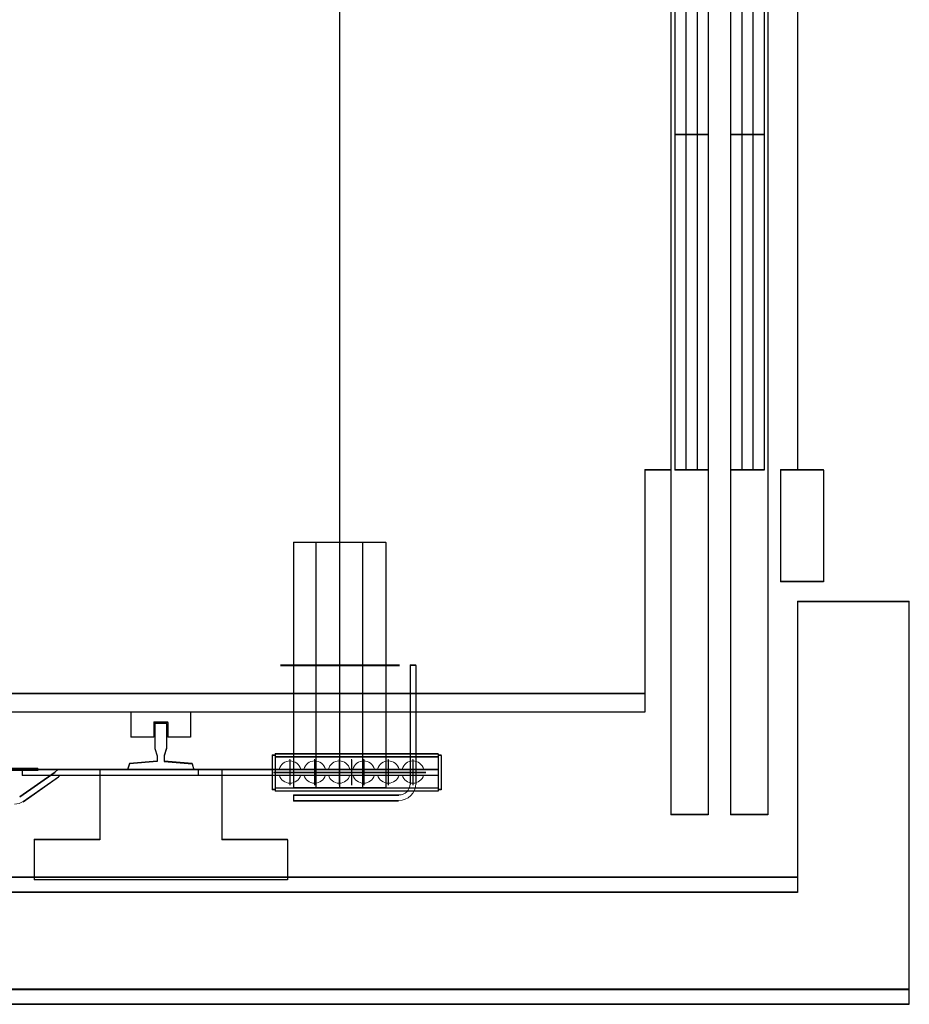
# Model space of a CAD drawing. Header units: millimetres. Extents: x -8642 to 28269, y -6609 to 3701.
# Tile 241 of 256: x 6906 to 7025, y -547 to -415. Entities that reach past the tile are written whole.
import ezdxf

# ---------------------------------------------------------------- set-up
doc = ezdxf.new("R2010")
doc.units = ezdxf.units.MM
doc.header["$LTSCALE"] = 1000
doc.header["$MEASUREMENT"] = 0
doc.linetypes.add('rzut 1 pietra$0$ArchiTECH.PC Solid Line Type', pattern=[0])
doc.linetypes.add('SUFIT_1 PIETRO$0$ArchiTECH.PC Solid Line Type', pattern=[0])
doc.layers.add('IS_ARCH', color=254, linetype='Continuous', lineweight=18)
doc.layers.add('SUFIT_1 PIETRO$0$INWENTARYZACJA', color=254, linetype='Continuous')

msp = doc.modelspace()

# ---------------------------------------------------------------- linework, layer by layer
at = {"layer": 'IS_ARCH', "linetype": 'rzut 1 pietra$0$ArchiTECH.PC Solid Line Type'}
for p, q in [((6993, -339.07), (6993, -521.57)), ((6993, -339.07), (6993, -521.57)), ((6993, -339.07), (6993, -521.57)), ((6998, -339.07), (6998, -521.57)), ((6998, -339.07), (6998, -521.57)), ((6998, -339.07), (6998, -521.57)), ((7001, -339.07), (7001, -521.57)), ((7001, -339.07), (7001, -521.57)), ((7001, -339.07), (7001, -521.57)), ((7006, -339.07), (7006, -521.57)), ((7006, -339.07), (7006, -521.57)), ((7006, -339.07), (7006, -521.57)), ((6948.5, -352.62), (6948.5, -518.02)), ((6948.5, -352.62), (6948.5, -518.02)), ((6948.5, -352.62), (6948.5, -518.02)), ((6993.5, -385.32), (6993.5, -475.32)), ((6993.5, -385.32), (6993.5, -475.32)), ((6993.5, -385.32), (6993.5, -475.32)), ((6995, -385.32), (6995, -475.32)), ((6995, -385.32), (6995, -475.32)), ((6995, -385.32), (6995, -475.32)), ((6996.5, -385.32), (6996.5, -475.32)), ((6996.5, -385.32), (6996.5, -475.32)), ((6996.5, -385.32), (6996.5, -475.32)), ((7002.5, -385.32), (7002.5, -475.32)), ((7002.5, -385.32), (7002.5, -475.32)), ((7002.5, -385.32), (7002.5, -475.32)), ((7004, -385.32), (7004, -475.32)), ((7004, -385.32), (7004, -475.32)), ((7004, -385.32), (7004, -475.32)), ((7005.5, -385.32), (7005.5, -475.32)), ((7005.5, -385.32), (7005.5, -475.32)), ((7005.5, -385.32), (7005.5, -475.32)), ((7010, -385.32), (7010, -475.32)), ((7010, -385.32), (7010, -475.32)), ((7010, -385.32), (7010, -475.32)), ((6998, -430.32), (6993.5, -430.32)), ((6998, -430.32), (6993.5, -430.32)), ((6998, -430.32), (6993.5, -430.32)), ((7005.5, -430.32), (7001, -430.32)), ((7005.5, -430.32), (7001, -430.32)), ((7005.5, -430.32), (7001, -430.32)), ((6993, -475.32), (6989.5, -475.32)), ((6989.5, -475.32), (6989.5, -507.82)), ((6993, -475.32), (6989.5, -475.32)), ((6989.5, -475.32), (6989.5, -507.82)), ((6989.5, -475.32), (6989.5, -507.82)), ((6993, -475.32), (6989.5, -475.32)), ((6998, -475.32), (6993.5, -475.32)), ((6998, -475.32), (6993.5, -475.32)), ((6998, -475.32), (6993.5, -475.32)), ((7005.5, -475.32), (7001, -475.32)), ((7005.5, -475.32), (7001, -475.32)), ((7005.5, -475.32), (7001, -475.32)), ((7007.7, -475.32), (7007.7, -490.32)), ((7013.5, -475.32), (7007.7, -475.32)), ((7007.7, -475.32), (7007.7, -490.32)), ((7013.5, -475.32), (7007.7, -475.32)), ((7013.5, -475.32), (7007.7, -475.32)), ((7007.7, -475.32), (7007.7, -490.32)), ((7013.5, -475.32), (7013.5, -490.32)), ((7013.5, -475.32), (7013.5, -490.32)), ((7013.5, -475.32), (7013.5, -490.32)), ((6942.32, -485.05), (6942.32, -517.99)), ((6954.7, -485.05), (6942.32, -485.05)), ((6942.32, -485.05), (6942.32, -517.99)), ((6954.7, -485.05), (6942.32, -485.05)), ((6954.7, -485.05), (6942.32, -485.05)), ((6942.32, -485.05), (6942.32, -517.99)), ((6945.32, -485.05), (6945.32, -517.99)), ((6945.32, -485.05), (6945.32, -517.99)), ((6945.32, -485.05), (6945.32, -517.99)), ((6951.6, -485.05), (6951.6, -517.99)), ((6951.6, -485.05), (6951.6, -517.99)), ((6951.6, -485.05), (6951.6, -517.99)), ((6954.7, -485.05), (6954.7, -517.99)), ((6954.7, -485.05), (6954.7, -517.99)), ((6954.7, -485.05), (6954.7, -517.99)), ((7013.5, -490.32), (7007.7, -490.32)), ((7013.5, -490.32), (7007.7, -490.32)), ((7013.5, -490.32), (7007.7, -490.32)), ((7025, -493), (7010, -493)), ((7010, -493), (7010, -532)), ((7025, -493), (7010, -493)), ((7010, -493), (7010, -530)), ((7010, -493), (7010, -530)), ((7025, -493), (7010, -493)), ((7010, -493), (7010, -530)), ((7025, -493), (7010, -493)), ((7025, -493), (7010, -493)), ((7010, -493), (7010, -530)), ((7025, -547), (7025, -493)), ((7025, -545), (7025, -493)), ((7025, -493), (7025, -493)), ((6940.56, -501.52), (6956.54, -501.52)), ((6940.56, -501.52), (6956.54, -501.52)), ((6940.56, -501.52), (6956.54, -501.52)), ((6957.97, -501.52), (6957.97, -517.49)), ((6958.73, -501.52), (6957.97, -501.52)), ((6957.97, -501.52), (6957.97, -517.49)), ((6958.73, -501.52), (6957.97, -501.52)), ((6958.73, -501.52), (6957.97, -501.52)), ((6957.97, -501.52), (6957.97, -517.49)), ((6958.73, -501.52), (6958.73, -517.45)), ((6958.73, -501.52), (6958.73, -517.45)), ((6958.73, -501.52), (6958.73, -517.45)), ((6989.5, -505.32), (6839.5, -505.32)), ((6989.5, -505.32), (6839.5, -505.32)), ((6989.5, -505.32), (6839.5, -505.32)), ((6989.5, -507.82), (6837, -507.82)), ((6989.5, -507.82), (6837, -507.82)), ((6989.5, -507.82), (6837, -507.82)), ((6920.5, -507.82), (6920.5, -511.17)), ((6920.5, -507.82), (6920.5, -511.17)), ((6920.5, -507.82), (6920.5, -511.17)), ((6928.5, -507.82), (6928.5, -511.17)), ((6928.5, -507.82), (6928.5, -511.17)), ((6928.5, -507.82), (6928.5, -511.17)), ((6923.56, -509.17), (6923.56, -511.17)), ((6925.44, -509.17), (6923.56, -509.17)), ((6923.56, -509.17), (6923.56, -511.17)), ((6925.44, -509.17), (6923.56, -509.17)), ((6925.44, -509.17), (6923.56, -509.17)), ((6923.56, -509.17), (6923.56, -511.17)), ((6923.71, -509.32), (6923.71, -512.66)), ((6925.29, -509.32), (6923.71, -509.32)), ((6923.71, -509.32), (6923.71, -512.66)), ((6925.29, -509.32), (6923.71, -509.32)), ((6925.29, -509.32), (6923.71, -509.32)), ((6923.71, -509.32), (6923.71, -512.66)), ((6925.29, -509.32), (6925.29, -512.66)), ((6925.29, -509.32), (6925.29, -512.66)), ((6925.29, -509.32), (6925.29, -512.66)), ((6925.44, -509.17), (6925.44, -511.17)), ((6925.44, -509.17), (6925.44, -511.17)), ((6925.44, -509.17), (6925.44, -511.17)), ((6923.56, -511.17), (6920.5, -511.17)), ((6923.56, -511.17), (6920.5, -511.17)), ((6923.56, -511.17), (6920.5, -511.17)), ((6928.5, -511.17), (6925.44, -511.17)), ((6928.5, -511.17), (6925.44, -511.17)), ((6928.5, -511.17), (6925.44, -511.17)), ((6923.71, -512.66), (6924.02, -513.66)), ((6923.71, -512.66), (6924.02, -513.66)), ((6923.71, -512.66), (6924.02, -513.66)), ((6924.02, -513.66), (6924.02, -514.41)), ((6924.02, -513.66), (6924.02, -514.41)), ((6924.02, -513.66), (6924.02, -514.41)), ((6925.29, -512.66), (6924.97, -513.66)), ((6925.29, -512.66), (6924.97, -513.66)), ((6925.29, -512.66), (6924.97, -513.66)), ((6924.97, -513.66), (6924.97, -514.41)), ((6924.97, -513.66), (6924.97, -514.41)), ((6924.97, -513.66), (6924.97, -514.41)), ((6939.85, -513.62), (6939.45, -513.62)), ((6939.45, -513.62), (6939.45, -518.22)), ((6939.85, -513.62), (6939.45, -513.62)), ((6939.45, -513.62), (6939.45, -518.22)), ((6939.45, -513.62), (6939.45, -518.22)), ((6939.85, -513.62), (6939.45, -513.62)), ((6961.75, -513.42), (6939.85, -513.42)), ((6939.85, -513.42), (6939.85, -518.42)), ((6961.75, -513.42), (6939.85, -513.42)), ((6939.85, -513.42), (6939.85, -518.42)), ((6939.85, -513.42), (6939.85, -518.42)), ((6961.75, -513.42), (6939.85, -513.42)), ((6961.75, -513.82), (6939.85, -513.82)), ((6961.75, -513.82), (6939.85, -513.82)), ((6961.75, -513.82), (6939.85, -513.82)), ((6961.75, -513.42), (6961.75, -518.42)), ((6961.75, -513.42), (6961.75, -518.42)), ((6961.75, -513.42), (6961.75, -518.42)), ((6962.15, -513.62), (6961.75, -513.62)), ((6962.15, -513.62), (6961.75, -513.62)), ((6962.15, -513.62), (6961.75, -513.62)), ((6962.15, -513.62), (6962.15, -518.22)), ((6962.15, -513.62), (6962.15, -518.22)), ((6962.15, -513.62), (6962.15, -518.22)), ((6920.3, -514.73), (6920.05, -515.52)), ((6920.3, -514.73), (6920.05, -515.52)), ((6920.3, -514.73), (6920.05, -515.52)), ((6924.02, -514.41), (6920.3, -514.73)), ((6924.02, -514.41), (6920.3, -514.73)), ((6924.02, -514.41), (6920.3, -514.73)), ((6924.97, -514.41), (6928.7, -514.73)), ((6924.97, -514.41), (6928.7, -514.73)), ((6924.97, -514.41), (6928.7, -514.73)), ((6928.7, -514.73), (6928.95, -515.52)), ((6928.7, -514.73), (6928.95, -515.52)), ((6928.7, -514.73), (6928.95, -515.52)), ((6941.85, -514.21), (6941.85, -517.6)), ((6941.85, -514.21), (6941.85, -517.6)), ((6941.85, -514.21), (6941.85, -517.6)), ((6945.15, -514.21), (6945.15, -517.6)), ((6945.15, -514.21), (6945.15, -517.6)), ((6945.15, -514.21), (6945.15, -517.6)), ((6948.45, -514.21), (6948.45, -517.6)), ((6948.45, -514.21), (6948.45, -517.6)), ((6948.45, -514.21), (6948.45, -517.6)), ((6950.1, -514.21), (6950.1, -517.6)), ((6950.1, -514.21), (6950.1, -517.6)), ((6950.1, -514.21), (6950.1, -517.6)), ((6951.75, -514.21), (6951.75, -517.6)), ((6951.75, -514.21), (6951.75, -517.6)), ((6951.75, -514.21), (6951.75, -517.6)), ((6955.05, -514.21), (6955.05, -517.6)), ((6955.05, -514.21), (6955.05, -517.6)), ((6955.05, -514.21), (6955.05, -517.6)), ((6958.35, -514.21), (6958.35, -517.6)), ((6958.35, -514.21), (6958.35, -517.6)), ((6958.35, -514.21), (6958.35, -517.6)), ((6908, -515.41), (6902.5, -515.41)), ((6908, -515.41), (6902.5, -515.41)), ((6908, -515.41), (6902.5, -515.41)), ((6908, -515.61), (6902.5, -515.61)), ((6908, -515.61), (6902.5, -515.61)), ((6908, -515.61), (6902.5, -515.61)), ((6910.3, -515.88), (6905.56, -519.2)), ((6910.3, -515.88), (6905.56, -519.2)), ((6910.3, -515.88), (6905.56, -519.2)), ((6961.75, -515.52), (6905.9, -515.52)), ((6905.9, -515.52), (6905.9, -516.32)), ((6961.75, -515.52), (6905.9, -515.52)), ((6905.9, -515.52), (6905.9, -516.32)), ((6905.9, -515.52), (6905.9, -516.32)), ((6961.75, -515.52), (6905.9, -515.52)), ((6961.75, -516.32), (6905.9, -516.32)), ((6961.75, -516.32), (6905.9, -516.32)), ((6961.75, -516.32), (6905.9, -516.32)), ((6910.76, -516.54), (6906.02, -519.86)), ((6910.76, -516.54), (6906.02, -519.86)), ((6910.76, -516.54), (6906.02, -519.86)), ((6908, -515.41), (6908, -515.61)), ((6908, -515.41), (6908, -515.61)), ((6908, -515.41), (6908, -515.61)), ((6916.3, -515.52), (6916.3, -524.92)), ((6916.3, -515.52), (6916.3, -524.92)), ((6916.3, -515.52), (6916.3, -524.92)), ((6929.5, -515.52), (6929.5, -516.32)), ((6929.5, -515.52), (6929.5, -516.32)), ((6929.5, -515.52), (6929.5, -516.32)), ((6932.7, -515.52), (6932.7, -524.92)), ((6932.7, -515.52), (6932.7, -524.92)), ((6932.7, -515.52), (6932.7, -524.92)), ((6960.1, -515.92), (6939.64, -515.92)), ((6960.1, -515.92), (6939.64, -515.92)), ((6960.1, -515.92), (6939.64, -515.92)), ((6939.85, -518.22), (6939.45, -518.22)), ((6939.85, -518.22), (6939.45, -518.22)), ((6939.85, -518.22), (6939.45, -518.22)), ((6961.75, -518.02), (6939.85, -518.02)), ((6961.75, -518.02), (6939.85, -518.02)), ((6961.75, -518.02), (6939.85, -518.02)), ((6961.75, -518.42), (6939.85, -518.42)), ((6961.75, -518.42), (6939.85, -518.42)), ((6961.75, -518.42), (6939.85, -518.42)), ((6954.7, -517.99), (6942.32, -517.99)), ((6954.7, -517.99), (6942.32, -517.99)), ((6954.7, -517.99), (6942.32, -517.99)), ((6954.7, -517.99), (6942.32, -517.99)), ((6954.7, -517.99), (6942.32, -517.99)), ((6954.7, -517.99), (6942.32, -517.99)), ((6942.32, -518.97), (6942.32, -519.75)), ((6942.32, -518.97), (6942.32, -519.75)), ((6942.32, -518.97), (6942.32, -519.75)), ((6956.47, -518.99), (6942.32, -518.99)), ((6956.47, -518.99), (6942.32, -518.99)), ((6956.47, -518.99), (6942.32, -518.99)), ((6962.15, -518.22), (6961.75, -518.22)), ((6962.15, -518.22), (6961.75, -518.22)), ((6962.15, -518.22), (6961.75, -518.22)), ((6956.43, -519.75), (6942.32, -519.75)), ((6956.43, -519.75), (6942.32, -519.75)), ((6956.43, -519.75), (6942.32, -519.75)), ((6998, -521.57), (6993, -521.57)), ((6998, -521.57), (6993, -521.57)), ((6998, -521.57), (6993, -521.57)), ((7006, -521.57), (7001, -521.57)), ((7006, -521.57), (7001, -521.57)), ((7006, -521.57), (7001, -521.57)), ((6916.3, -524.92), (6907.5, -524.92)), ((6907.5, -524.92), (6907.5, -530.32)), ((6916.3, -524.92), (6907.5, -524.92)), ((6907.5, -524.92), (6907.5, -530.32)), ((6907.5, -524.92), (6907.5, -530.32)), ((6916.3, -524.92), (6907.5, -524.92)), ((6941.5, -524.92), (6932.7, -524.92)), ((6941.5, -524.92), (6932.7, -524.92)), ((6941.5, -524.92), (6932.7, -524.92)), ((6941.5, -524.92), (6941.5, -530.32)), ((6941.5, -524.92), (6941.5, -530.32)), ((6941.5, -524.92), (6941.5, -530.32)), ((7010, -530), (6820, -530)), ((7010, -530), (6820, -530)), ((7010, -530), (6820, -530)), ((7010, -530), (6820, -530)), ((6941.5, -530.32), (6907.5, -530.32)), ((6941.5, -530.32), (6907.5, -530.32)), ((6941.5, -530.32), (6907.5, -530.32)), ((7010, -532), (6823.4, -532)), ((6805, -545), (7025, -545)), ((6808.4, -547), (7025, -547))]:
    msp.add_line(p, q, dxfattribs=at)
for centre, radius, start, end in [((6941.85, -515.92), 1.5, 15.466, 164.534), ((6945.15, -515.92), 1.5, 15.466, 164.534), ((6948.45, -515.92), 1.5, 15.466, 164.534), ((6951.75, -515.92), 1.5, 15.466, 164.534), ((6955.05, -515.92), 1.5, 15.466, 164.534), ((6958.35, -515.92), 1.5, 15.466, 164.534), ((6911.45, -517.52), 2, 90, 125), ((6911.45, -517.52), 1.2, 90, 125), ((6941.85, -515.92), 1.5, 195.466, 344.534), ((6945.15, -515.92), 1.5, 195.466, 344.534), ((6948.45, -515.92), 1.5, 195.466, 344.534), ((6951.75, -515.92), 1.5, 195.466, 344.534), ((6955.05, -515.92), 1.5, 195.466, 344.534), ((6958.35, -515.92), 1.5, 195.466, 344.534), ((6956.43, -517.45), 2.3, 270, 0), ((6956.47, -517.49), 1.5, 270, 0), ((6904.87, -518.22), 2, 270, 305)]:
    msp.add_arc(centre, radius, start, end, dxfattribs=at)
at = {"layer": 'SUFIT_1 PIETRO$0$INWENTARYZACJA', "linetype": 'SUFIT_1 PIETRO$0$ArchiTECH.PC Solid Line Type'}
for p, q in [((6993, -339.15), (6993, -521.65)), ((6993, -339.15), (6993, -521.65)), ((6993, -339.15), (6993, -521.65)), ((6998, -339.15), (6998, -521.65)), ((6998, -339.15), (6998, -521.65)), ((6998, -339.15), (6998, -521.65)), ((7001, -339.15), (7001, -521.65)), ((7001, -339.15), (7001, -521.65)), ((7001, -339.15), (7001, -521.65)), ((7006, -339.15), (7006, -521.65)), ((7006, -339.15), (7006, -521.65)), ((7006, -339.15), (7006, -521.65)), ((6948.5, -352.7), (6948.5, -518.1)), ((6948.5, -352.7), (6948.5, -518.1)), ((6948.5, -352.7), (6948.5, -518.1)), ((6993.5, -385.4), (6993.5, -475.4)), ((6993.5, -385.4), (6993.5, -475.4)), ((6993.5, -385.4), (6993.5, -475.4)), ((6995, -385.4), (6995, -475.4)), ((6995, -385.4), (6995, -475.4)), ((6995, -385.4), (6995, -475.4)), ((6996.5, -385.4), (6996.5, -475.4)), ((6996.5, -385.4), (6996.5, -475.4)), ((6996.5, -385.4), (6996.5, -475.4)), ((7002.5, -385.4), (7002.5, -475.4)), ((7002.5, -385.4), (7002.5, -475.4)), ((7002.5, -385.4), (7002.5, -475.4)), ((7004, -385.4), (7004, -475.4)), ((7004, -385.4), (7004, -475.4)), ((7004, -385.4), (7004, -475.4)), ((7005.5, -385.4), (7005.5, -475.4)), ((7005.5, -385.4), (7005.5, -475.4)), ((7005.5, -385.4), (7005.5, -475.4)), ((7010, -385.4), (7010, -475.4)), ((7010, -385.4), (7010, -475.4)), ((7010, -385.4), (7010, -475.4)), ((6998, -430.4), (6993.5, -430.4)), ((6998, -430.4), (6993.5, -430.4)), ((6998, -430.4), (6993.5, -430.4)), ((7005.5, -430.4), (7001, -430.4)), ((7005.5, -430.4), (7001, -430.4)), ((7005.5, -430.4), (7001, -430.4)), ((6993, -475.4), (6989.5, -475.4)), ((6989.5, -475.4), (6989.5, -507.9)), ((6989.5, -475.4), (6989.5, -507.9)), ((6993, -475.4), (6989.5, -475.4)), ((6989.5, -475.4), (6989.5, -507.9)), ((6993, -475.4), (6989.5, -475.4)), ((6998, -475.4), (6993.5, -475.4)), ((6998, -475.4), (6993.5, -475.4)), ((6998, -475.4), (6993.5, -475.4)), ((7005.5, -475.4), (7001, -475.4)), ((7005.5, -475.4), (7001, -475.4)), ((7005.5, -475.4), (7001, -475.4)), ((7007.7, -475.4), (7007.7, -490.4)), ((7013.5, -475.4), (7007.7, -475.4)), ((7013.5, -475.4), (7007.7, -475.4)), ((7007.7, -475.4), (7007.7, -490.4)), ((7013.5, -475.4), (7007.7, -475.4)), ((7007.7, -475.4), (7007.7, -490.4)), ((7013.5, -475.4), (7013.5, -490.4)), ((7013.5, -475.4), (7013.5, -490.4)), ((7013.5, -475.4), (7013.5, -490.4)), ((6942.32, -485.13), (6942.32, -518.07)), ((6954.7, -485.13), (6942.32, -485.13)), ((6954.7, -485.13), (6942.32, -485.13)), ((6942.32, -485.13), (6942.32, -518.07)), ((6954.7, -485.13), (6942.32, -485.13)), ((6942.32, -485.13), (6942.32, -518.07)), ((6945.32, -485.13), (6945.32, -518.07)), ((6945.32, -485.13), (6945.32, -518.07)), ((6945.32, -485.13), (6945.32, -518.07)), ((6951.6, -485.13), (6951.6, -518.07)), ((6951.6, -485.13), (6951.6, -518.07)), ((6951.6, -485.13), (6951.6, -518.07)), ((6954.7, -485.13), (6954.7, -518.07)), ((6954.7, -485.13), (6954.7, -518.07)), ((6954.7, -485.13), (6954.7, -518.07)), ((7013.5, -490.4), (7007.7, -490.4)), ((7013.5, -490.4), (7007.7, -490.4)), ((7013.5, -490.4), (7007.7, -490.4)), ((7025, -493.08), (7010, -493.08)), ((7010, -493.08), (7010, -532.08)), ((7025, -493.08), (7010, -493.08)), ((7010, -493.08), (7010, -530.08)), ((7010, -493.08), (7010, -530.08)), ((7025, -493.08), (7010, -493.08)), ((7025, -493.08), (7010, -493.08)), ((7010, -493.08), (7010, -530.08)), ((7025, -493.08), (7010, -493.08)), ((7010, -493.08), (7010, -530.08)), ((7025, -547.08), (7025, -493.08)), ((7025, -545.08), (7025, -493.08)), ((7025, -493.08), (7025, -493.08)), ((6940.56, -501.6), (6956.54, -501.6)), ((6940.56, -501.6), (6956.54, -501.6)), ((6940.56, -501.6), (6956.54, -501.6)), ((6957.97, -501.6), (6957.97, -517.57)), ((6958.73, -501.6), (6957.97, -501.6)), ((6958.73, -501.6), (6957.97, -501.6)), ((6957.97, -501.6), (6957.97, -517.57)), ((6958.73, -501.6), (6957.97, -501.6)), ((6957.97, -501.6), (6957.97, -517.57)), ((6958.73, -501.6), (6958.73, -517.53)), ((6958.73, -501.6), (6958.73, -517.53)), ((6958.73, -501.6), (6958.73, -517.53)), ((6989.5, -505.4), (6839.5, -505.4)), ((6989.5, -505.4), (6839.5, -505.4)), ((6989.5, -505.4), (6839.5, -505.4)), ((6989.5, -507.9), (6837, -507.9)), ((6989.5, -507.9), (6837, -507.9)), ((6989.5, -507.9), (6837, -507.9)), ((6920.5, -507.9), (6920.5, -511.25)), ((6920.5, -507.9), (6920.5, -511.25)), ((6920.5, -507.9), (6920.5, -511.25)), ((6928.5, -507.9), (6928.5, -511.25)), ((6928.5, -507.9), (6928.5, -511.25)), ((6928.5, -507.9), (6928.5, -511.25)), ((6923.56, -509.25), (6923.56, -511.25)), ((6925.44, -509.25), (6923.56, -509.25)), ((6925.44, -509.25), (6923.56, -509.25)), ((6923.56, -509.25), (6923.56, -511.25)), ((6925.44, -509.25), (6923.56, -509.25)), ((6923.56, -509.25), (6923.56, -511.25)), ((6923.71, -509.4), (6923.71, -512.74)), ((6925.29, -509.4), (6923.71, -509.4)), ((6925.29, -509.4), (6923.71, -509.4)), ((6923.71, -509.4), (6923.71, -512.74)), ((6925.29, -509.4), (6923.71, -509.4)), ((6923.71, -509.4), (6923.71, -512.74)), ((6925.29, -509.4), (6925.29, -512.74)), ((6925.29, -509.4), (6925.29, -512.74)), ((6925.29, -509.4), (6925.29, -512.74)), ((6925.44, -509.25), (6925.44, -511.25)), ((6925.44, -509.25), (6925.44, -511.25)), ((6925.44, -509.25), (6925.44, -511.25)), ((6923.56, -511.25), (6920.5, -511.25)), ((6923.56, -511.25), (6920.5, -511.25)), ((6923.56, -511.25), (6920.5, -511.25)), ((6928.5, -511.25), (6925.44, -511.25)), ((6928.5, -511.25), (6925.44, -511.25)), ((6928.5, -511.25), (6925.44, -511.25)), ((6923.71, -512.74), (6924.02, -513.74)), ((6923.71, -512.74), (6924.02, -513.74)), ((6923.71, -512.74), (6924.02, -513.74)), ((6924.02, -513.74), (6924.02, -514.49)), ((6924.02, -513.74), (6924.02, -514.49)), ((6924.02, -513.74), (6924.02, -514.49)), ((6925.29, -512.74), (6924.97, -513.74)), ((6925.29, -512.74), (6924.97, -513.74)), ((6925.29, -512.74), (6924.97, -513.74)), ((6924.97, -513.74), (6924.97, -514.49)), ((6924.97, -513.74), (6924.97, -514.49)), ((6924.97, -513.74), (6924.97, -514.49)), ((6939.85, -513.7), (6939.45, -513.7)), ((6939.45, -513.7), (6939.45, -518.3)), ((6939.45, -513.7), (6939.45, -518.3)), ((6939.85, -513.7), (6939.45, -513.7)), ((6939.45, -513.7), (6939.45, -518.3)), ((6939.85, -513.7), (6939.45, -513.7)), ((6961.75, -513.5), (6939.85, -513.5)), ((6939.85, -513.5), (6939.85, -518.5)), ((6939.85, -513.5), (6939.85, -518.5)), ((6961.75, -513.5), (6939.85, -513.5)), ((6939.85, -513.5), (6939.85, -518.5)), ((6961.75, -513.5), (6939.85, -513.5)), ((6961.75, -513.9), (6939.85, -513.9)), ((6961.75, -513.9), (6939.85, -513.9)), ((6961.75, -513.9), (6939.85, -513.9)), ((6961.75, -513.5), (6961.75, -518.5)), ((6961.75, -513.5), (6961.75, -518.5)), ((6961.75, -513.5), (6961.75, -518.5)), ((6962.15, -513.7), (6961.75, -513.7)), ((6962.15, -513.7), (6961.75, -513.7)), ((6962.15, -513.7), (6961.75, -513.7)), ((6962.15, -513.7), (6962.15, -518.3)), ((6962.15, -513.7), (6962.15, -518.3)), ((6962.15, -513.7), (6962.15, -518.3)), ((6920.3, -514.81), (6920.05, -515.6)), ((6920.3, -514.81), (6920.05, -515.6)), ((6920.3, -514.81), (6920.05, -515.6)), ((6924.02, -514.49), (6920.3, -514.81)), ((6924.02, -514.49), (6920.3, -514.81)), ((6924.02, -514.49), (6920.3, -514.81)), ((6924.97, -514.49), (6928.7, -514.81)), ((6924.97, -514.49), (6928.7, -514.81)), ((6924.97, -514.49), (6928.7, -514.81)), ((6928.7, -514.81), (6928.95, -515.6)), ((6928.7, -514.81), (6928.95, -515.6)), ((6928.7, -514.81), (6928.95, -515.6)), ((6941.85, -514.29), (6941.85, -517.68)), ((6941.85, -514.29), (6941.85, -517.68)), ((6941.85, -514.29), (6941.85, -517.68)), ((6945.15, -514.29), (6945.15, -517.68)), ((6945.15, -514.29), (6945.15, -517.68)), ((6945.15, -514.29), (6945.15, -517.68)), ((6948.45, -514.29), (6948.45, -517.68)), ((6948.45, -514.29), (6948.45, -517.68)), ((6948.45, -514.29), (6948.45, -517.68)), ((6950.1, -514.29), (6950.1, -517.68)), ((6950.1, -514.29), (6950.1, -517.68)), ((6950.1, -514.29), (6950.1, -517.68)), ((6951.75, -514.29), (6951.75, -517.68)), ((6951.75, -514.29), (6951.75, -517.68)), ((6951.75, -514.29), (6951.75, -517.68)), ((6955.05, -514.29), (6955.05, -517.68)), ((6955.05, -514.29), (6955.05, -517.68)), ((6955.05, -514.29), (6955.05, -517.68)), ((6958.35, -514.29), (6958.35, -517.68)), ((6958.35, -514.29), (6958.35, -517.68)), ((6958.35, -514.29), (6958.35, -517.68)), ((6908, -515.5), (6902.5, -515.5)), ((6908, -515.5), (6902.5, -515.5)), ((6908, -515.5), (6902.5, -515.5)), ((6908, -515.7), (6902.5, -515.7)), ((6908, -515.7), (6902.5, -515.7)), ((6908, -515.7), (6902.5, -515.7)), ((6910.3, -515.97), (6905.56, -519.29)), ((6910.3, -515.97), (6905.56, -519.29)), ((6910.3, -515.97), (6905.56, -519.29)), ((6961.75, -515.6), (6905.9, -515.6)), ((6905.9, -515.6), (6905.9, -516.4)), ((6905.9, -515.6), (6905.9, -516.4)), ((6961.75, -515.6), (6905.9, -515.6)), ((6905.9, -515.6), (6905.9, -516.4)), ((6961.75, -515.6), (6905.9, -515.6)), ((6961.75, -516.4), (6905.9, -516.4)), ((6961.75, -516.4), (6905.9, -516.4)), ((6961.75, -516.4), (6905.9, -516.4)), ((6908, -515.5), (6908, -515.7)), ((6908, -515.5), (6908, -515.7)), ((6908, -515.5), (6908, -515.7)), ((6916.3, -515.6), (6916.3, -525)), ((6916.3, -515.6), (6916.3, -525)), ((6916.3, -515.6), (6916.3, -525)), ((6929.5, -515.6), (6929.5, -516.4)), ((6929.5, -515.6), (6929.5, -516.4)), ((6929.5, -515.6), (6929.5, -516.4)), ((6932.7, -515.6), (6932.7, -525)), ((6932.7, -515.6), (6932.7, -525)), ((6932.7, -515.6), (6932.7, -525)), ((6960.1, -516), (6939.64, -516)), ((6960.1, -516), (6939.64, -516)), ((6960.1, -516), (6939.64, -516)), ((6910.76, -516.62), (6906.02, -519.94)), ((6910.76, -516.62), (6906.02, -519.94)), ((6910.76, -516.62), (6906.02, -519.94)), ((6939.85, -518.3), (6939.45, -518.3)), ((6939.85, -518.3), (6939.45, -518.3)), ((6939.85, -518.3), (6939.45, -518.3)), ((6961.75, -518.1), (6939.85, -518.1)), ((6961.75, -518.1), (6939.85, -518.1)), ((6961.75, -518.1), (6939.85, -518.1)), ((6961.75, -518.5), (6939.85, -518.5)), ((6961.75, -518.5), (6939.85, -518.5)), ((6961.75, -518.5), (6939.85, -518.5)), ((6954.7, -518.07), (6942.32, -518.07)), ((6954.7, -518.07), (6942.32, -518.07)), ((6954.7, -518.07), (6942.32, -518.07)), ((6954.7, -518.07), (6942.32, -518.07)), ((6954.7, -518.07), (6942.32, -518.07)), ((6954.7, -518.07), (6942.32, -518.07)), ((6942.32, -519.05), (6942.32, -519.83)), ((6942.32, -519.05), (6942.32, -519.83)), ((6942.32, -519.05), (6942.32, -519.83)), ((6956.47, -519.07), (6942.32, -519.07)), ((6956.47, -519.07), (6942.32, -519.07)), ((6956.47, -519.07), (6942.32, -519.07)), ((6962.15, -518.3), (6961.75, -518.3)), ((6962.15, -518.3), (6961.75, -518.3)), ((6962.15, -518.3), (6961.75, -518.3)), ((6956.43, -519.83), (6942.32, -519.83)), ((6956.43, -519.83), (6942.32, -519.83)), ((6956.43, -519.83), (6942.32, -519.83)), ((6998, -521.65), (6993, -521.65)), ((6998, -521.65), (6993, -521.65)), ((6998, -521.65), (6993, -521.65)), ((7006, -521.65), (7001, -521.65)), ((7006, -521.65), (7001, -521.65)), ((7006, -521.65), (7001, -521.65)), ((6916.3, -525), (6907.5, -525)), ((6907.5, -525), (6907.5, -530.4)), ((6907.5, -525), (6907.5, -530.4)), ((6916.3, -525), (6907.5, -525)), ((6907.5, -525), (6907.5, -530.4)), ((6916.3, -525), (6907.5, -525)), ((6941.5, -525), (6932.7, -525)), ((6941.5, -525), (6932.7, -525)), ((6941.5, -525), (6932.7, -525)), ((6941.5, -525), (6941.5, -530.4)), ((6941.5, -525), (6941.5, -530.4)), ((6941.5, -525), (6941.5, -530.4)), ((7010, -530.08), (6820, -530.08)), ((7010, -530.08), (6820, -530.08)), ((7010, -530.08), (6820, -530.08)), ((7010, -530.08), (6820, -530.08)), ((6941.5, -530.4), (6907.5, -530.4)), ((6941.5, -530.4), (6907.5, -530.4)), ((6941.5, -530.4), (6907.5, -530.4)), ((7010, -532.08), (6823.4, -532.08)), ((6805, -545.08), (7025, -545.08)), ((6808.4, -547.08), (7025, -547.08))]:
    msp.add_line(p, q, dxfattribs=at)

doc.saveas('drawing.dxf')
